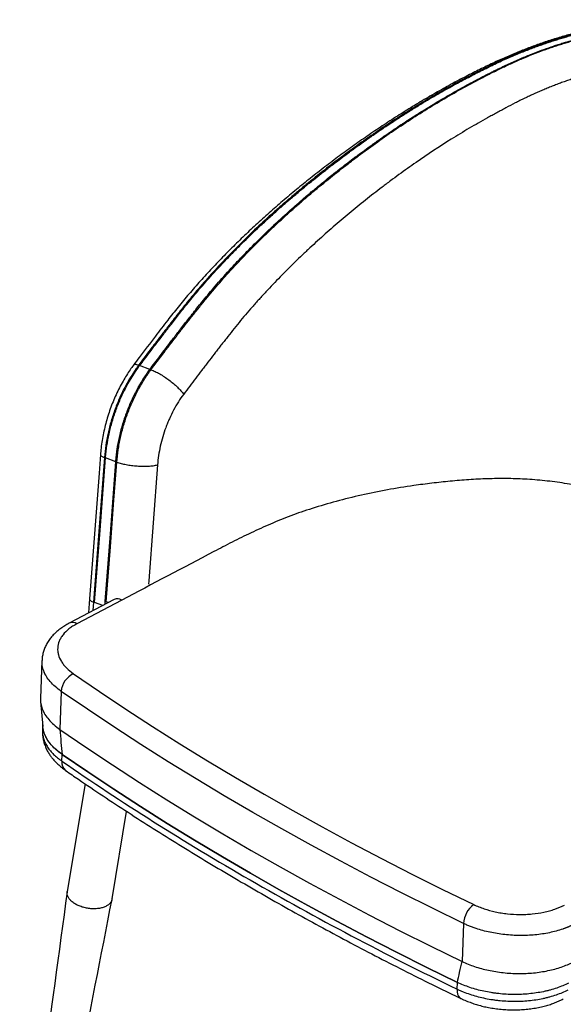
# Model space of a CAD drawing. Header units: millimetres. Extents: x 76 to 204, y 91 to 184.
# Tile 17 of 21: x 168 to 186, y 151 to 184. Entities that reach past the tile are written whole.
import ezdxf

# ---------------------------------------------------------------- set-up
doc = ezdxf.new("R2010")
doc.units = ezdxf.units.MM

msp = doc.modelspace()

# ---------------------------------------------------------------- linework, layer by layer
at = {"color": 7, "linetype": 'Continuous', "lineweight": 25}
for p, q in [((171.768, 172.113), (171.733, 172.126)), ((172.106, 171.99), (171.768, 172.113)), ((172.106, 171.99), (172.141, 171.978)), ((170.644, 169.072), (170.609, 169.085)), ((170.982, 168.949), (170.644, 169.072)), ((170.982, 168.949), (171.017, 168.936)), ((170.928, 164.412), (169.45, 163.633)), ((171.178, 164.387), (169.7, 163.608)), ((170.12, 164.428), (170.085, 163.967)), ((170.286, 164.31), (170.251, 164.323)), ((170.629, 164.254), (170.636, 164.345)), ((170.636, 164.345), (170.671, 164.332)), ((170.739, 164.313), (170.671, 164.332)), ((168.553, 162.403), (168.504, 161.152)), ((169.187, 161.385), (169.138, 160.133)), ((168.507, 161.046), (168.579, 160.225)), ((168.574, 160.28), (168.568, 160.109)), ((168.569, 160.109), (168.569, 160.085)), ((169.205, 159.089), (169.214, 159.31)), ((169.327, 158.78), (169.332, 158.776)), ((169.97, 158.341), (169.383, 154.79)), ((170.863, 154.545), (171.339, 157.43)), ((182.43, 153.74), (182.382, 152.488)), ((182.217, 151.577), (182.226, 151.798))]:
    msp.add_line(p, q, dxfattribs=at)
at = {"color": 8, "linetype": 'Continuous', "lineweight": 25}
for p, q in [((170.251, 164.323), (170.229, 164.044)), ((170.551, 164.213), (170.286, 164.31))]:
    msp.add_line(p, q, dxfattribs=at)
at = {"color": 7, "linetype": 'Continuous', "lineweight": 25, "flags": 128}
for points in [[(170.478, 169.19), (170.432, 168.572), (170.12, 164.428)], [(170.609, 169.085), (170.544, 168.227), (170.415, 166.51), (170.251, 164.323)], [(170.286, 164.31), (170.465, 166.691), (170.644, 169.072)], [(170.636, 164.345), (170.803, 166.568), (170.982, 168.949)], [(170.671, 164.332), (170.807, 166.144), (170.912, 167.54), (171.017, 168.936)], [(169.589, 161.967), (170.444, 161.381), (171.313, 160.802), (172.196, 160.228), (173.093, 159.661), (174.003, 159.1), (174.926, 158.546), (175.862, 157.999), (176.811, 157.458), (177.772, 156.924), (178.747, 156.397), (179.733, 155.877), (180.732, 155.365), (181.742, 154.859), (182.765, 154.361)], [(182.43, 153.74), (181.403, 154.241), (180.387, 154.749), (179.383, 155.264), (178.392, 155.787), (177.413, 156.316), (176.446, 156.853), (175.492, 157.397), (174.552, 157.947), (173.624, 158.504), (172.709, 159.067), (171.808, 159.637), (170.921, 160.214), (170.047, 160.796), (169.187, 161.385)], [(169.138, 160.133), (169.998, 159.545), (170.872, 158.962), (171.759, 158.386), (172.66, 157.816), (173.575, 157.252), (174.503, 156.695), (175.444, 156.145), (176.397, 155.601), (177.364, 155.065), (178.343, 154.535), (179.335, 154.012), (180.338, 153.497), (181.354, 152.989), (182.382, 152.488)], [(169.214, 159.31), (170.06, 158.732), (170.92, 158.16), (171.793, 157.595), (172.679, 157.035), (173.578, 156.482), (174.49, 155.934), (175.414, 155.394), (176.351, 154.86), (177.301, 154.332), (178.262, 153.812), (179.236, 153.298), (180.221, 152.791), (181.218, 152.291), (182.226, 151.798)], [(182.226, 151.798), (181.218, 152.291), (180.221, 152.791), (179.236, 153.298), (178.262, 153.812), (177.301, 154.332), (176.351, 154.86), (175.414, 155.394), (174.49, 155.934), (173.578, 156.482), (172.679, 157.035), (171.793, 157.595), (170.92, 158.16), (170.06, 158.732), (169.214, 159.31)], [(182.346, 151.263), (182.346, 151.263), (182.351, 151.261)]]:
    msp.add_lwpolyline(points, dxfattribs=at)
at = {"color": 8, "linetype": 'Continuous', "lineweight": 25, "flags": 128}
for points in [[(172.357, 168.844), (172.214, 166.935), (172.07, 165.027), (172.062, 164.917)], [(182.217, 151.577), (182.22, 151.489), (182.235, 151.411), (182.261, 151.347), (182.299, 151.297), (182.346, 151.263)]]:
    msp.add_lwpolyline(points, dxfattribs=at)
at = {"color": 144, "linetype": 'Continuous', "lineweight": 18, "flags": 128}
msp.add_lwpolyline([(169.187, 161.385), (170.047, 160.796), (170.921, 160.214), (171.808, 159.637), (172.709, 159.067), (173.624, 158.504), (174.552, 157.947), (175.492, 157.397), (176.446, 156.853), (177.413, 156.316), (178.392, 155.787), (179.383, 155.264), (180.387, 154.749), (181.403, 154.241), (182.43, 153.74)], dxfattribs=at)
at = {"color": 8, "linetype": 'Continuous', "lineweight": 25}
for centre, radius, start, end in [((171.03, 164.175), 0.258, 55.2202, 113.3219), ((169.553, 163.397), 0.257, 55.1488, 114.2823), ((169.545, 159.045), 0.343, 172.662, 230.5505)]:
    msp.add_arc(centre, radius, start, end, dxfattribs=at)
at = {"color": 7, "linetype": 'Continuous', "lineweight": 25}
for centre, radius, start, end in [((169.895, 161.326), 0.711, 115.5655, 175.2262), ((183.269, 153.689), 0.84, 126.8943, 176.5451)]:
    msp.add_arc(centre, radius, start, end, dxfattribs=at)
for points, knots in [([(191.616, 183.318), (191.583, 183.323), (191.424, 183.349), (191.128, 183.391), (190.73, 183.44), (190.328, 183.477), (189.93, 183.501), (189.532, 183.511), (189.132, 183.508), (188.726, 183.491), (188.321, 183.462), (187.916, 183.419), (187.513, 183.364), (187.109, 183.295), (186.702, 183.214), (186.293, 183.12), (185.883, 183.012), (185.474, 182.892), (185.069, 182.761), (184.668, 182.617), (184.267, 182.462), (183.861, 182.291), (183.443, 182.103), (183.013, 181.897), (182.559, 181.667), (182.078, 181.412), (181.576, 181.134), (181.069, 180.839), (180.565, 180.532), (180.064, 180.215), (179.567, 179.887), (179.074, 179.548), (178.587, 179.2), (178.104, 178.844), (177.628, 178.478), (177.159, 178.106), (176.698, 177.726), (176.248, 177.34), (175.807, 176.949), (175.376, 176.551), (174.956, 176.147), (174.546, 175.737), (174.149, 175.322), (173.764, 174.902), (173.392, 174.476), (173.035, 174.045), (172.667, 173.582), (172.243, 173.029), (171.867, 172.536), (171.628, 172.215), (171.563, 172.129)], [0, 0, 0, 0, 0.004689, 0.022719, 0.040989, 0.059076, 0.076743, 0.093767, 0.111398, 0.128875, 0.146251, 0.163513, 0.180654, 0.197617, 0.214999, 0.232373, 0.249767, 0.267211, 0.284753, 0.301959, 0.319128, 0.336926, 0.355397, 0.374608, 0.394576, 0.416788, 0.440217, 0.463794, 0.487514, 0.511369, 0.535346, 0.559433, 0.583608, 0.607854, 0.63225, 0.656615, 0.680943, 0.70523, 0.729472, 0.753663, 0.777802, 0.801896, 0.825947, 0.849903, 0.873756, 0.89754, 0.921102, 0.949239, 0.986368, 1, 1, 1, 1]), ([(191.531, 183.3), (191.518, 183.302), (191.504, 183.304), (191.476, 183.309), (191.463, 183.311), (191.421, 183.317), (191.394, 183.321), (191.311, 183.334), (191.255, 183.342), (191.088, 183.366), (190.976, 183.381), (190.637, 183.422), (190.409, 183.444), (189.946, 183.474), (189.712, 183.482), (189.357, 183.484), (189.238, 183.483), (188.999, 183.477), (188.879, 183.473), (188.52, 183.454), (188.279, 183.434), (187.916, 183.393), (187.794, 183.378), (187.551, 183.343), (187.429, 183.324), (187.063, 183.262), (186.821, 183.213), (186.459, 183.131), (186.338, 183.102), (186.158, 183.056), (186.098, 183.04), (185.978, 183.008), (185.918, 182.992), (185.798, 182.958), (185.738, 182.94), (185.618, 182.905), (185.559, 182.887), (185.439, 182.85), (185.38, 182.831), (185.26, 182.792), (185.201, 182.772), (185.082, 182.732), (185.023, 182.712), (184.904, 182.67), (184.845, 182.648), (184.667, 182.583), (184.549, 182.538), (184.195, 182.398), (183.96, 182.299), (183.609, 182.14), (183.492, 182.086), (183.319, 182.002), (183.261, 181.974), (183.146, 181.917), (183.088, 181.888), (182.801, 181.745), (182.573, 181.627), (182.119, 181.384), (181.894, 181.26), (181.446, 181.005), (181.224, 180.874), (180.784, 180.608), (180.566, 180.472), (180.133, 180.195), (179.919, 180.054), (179.6, 179.838), (179.494, 179.766), (179.284, 179.619), (179.179, 179.545), (178.657, 179.174), (178.248, 178.869), (177.648, 178.4), (177.45, 178.241), (177.156, 178.001), (177.059, 177.92), (176.913, 177.799), (176.865, 177.758), (176.769, 177.676), (176.721, 177.635), (176.577, 177.512), (176.482, 177.43), (176.293, 177.263), (176.199, 177.18), (175.919, 176.927), (175.735, 176.757), (175.373, 176.414), (175.195, 176.24), (174.932, 175.977), (174.845, 175.888), (174.672, 175.711), (174.587, 175.622), (174.333, 175.353), (174.167, 175.172), (173.841, 174.807), (173.681, 174.622), (173.447, 174.342), (173.37, 174.248), (173.256, 174.107), (173.218, 174.059), (173.142, 173.964), (173.104, 173.917), (172.992, 173.774), (172.917, 173.677), (172.768, 173.485), (172.693, 173.389), (172.544, 173.196), (172.47, 173.1), (172.322, 172.907), (172.247, 172.81), (172.026, 172.518), (171.879, 172.323), (171.733, 172.126)], [0, 0, 0, 0, 0.001953, 0.001953, 0.003906, 0.003906, 0.007812, 0.007812, 0.015625, 0.015625, 0.03125, 0.03125, 0.0625, 0.0625, 0.09375, 0.09375, 0.109375, 0.109375, 0.125, 0.125, 0.15625, 0.15625, 0.171875, 0.171875, 0.1875, 0.1875, 0.21875, 0.21875, 0.234375, 0.234375, 0.242188, 0.242188, 0.25, 0.25, 0.257813, 0.257813, 0.265625, 0.265625, 0.273438, 0.273438, 0.28125, 0.28125, 0.289063, 0.289063, 0.296875, 0.296875, 0.3125, 0.3125, 0.34375, 0.34375, 0.359375, 0.359375, 0.367188, 0.367188, 0.375, 0.375, 0.40625, 0.40625, 0.4375, 0.4375, 0.46875, 0.46875, 0.5, 0.5, 0.53125, 0.53125, 0.546875, 0.546875, 0.5625, 0.5625, 0.625, 0.625, 0.65625, 0.65625, 0.671875, 0.671875, 0.679688, 0.679688, 0.6875, 0.6875, 0.703125, 0.703125, 0.71875, 0.71875, 0.75, 0.75, 0.78125, 0.78125, 0.796875, 0.796875, 0.8125, 0.8125, 0.84375, 0.84375, 0.875, 0.875, 0.890625, 0.890625, 0.898438, 0.898438, 0.90625, 0.90625, 0.921875, 0.921875, 0.9375, 0.9375, 0.953125, 0.953125, 0.96875, 0.96875, 1, 1, 1, 1]), ([(171.768, 172.113), (171.87, 172.251), (171.981, 172.4), (172.161, 172.637), (172.223, 172.719), (172.353, 172.889), (172.421, 172.978), (172.565, 173.165), (172.641, 173.264), (172.8, 173.468), (172.886, 173.578), (173.024, 173.757), (173.072, 173.818), (173.172, 173.946), (173.224, 174.012), (173.388, 174.217), (173.507, 174.361), (173.698, 174.588), (173.764, 174.666), (173.903, 174.826), (173.976, 174.908), (174.204, 175.164), (174.369, 175.345), (174.64, 175.631), (174.733, 175.729), (174.929, 175.929), (175.027, 176.029), (175.323, 176.323), (175.522, 176.515), (175.823, 176.797), (175.923, 176.89), (176.125, 177.074), (176.223, 177.162), (176.412, 177.33), (176.504, 177.411), (176.637, 177.526), (176.679, 177.563), (176.77, 177.641), (176.818, 177.681), (176.968, 177.809), (177.077, 177.9), (177.224, 178.022), (177.255, 178.047), (177.316, 178.097), (177.347, 178.122), (177.435, 178.194), (177.49, 178.238), (177.745, 178.443), (177.886, 178.553), (177.969, 178.617), (177.977, 178.623), (177.994, 178.637), (178.003, 178.644), (178.029, 178.664), (178.047, 178.677), (178.099, 178.718), (178.135, 178.745), (178.242, 178.827), (178.314, 178.882), (178.461, 178.993), (178.536, 179.049), (178.631, 179.119), (178.649, 179.132), (178.695, 179.166), (178.722, 179.186), (178.784, 179.231), (178.819, 179.257), (178.898, 179.314), (178.942, 179.346), (179.085, 179.449), (179.168, 179.508), (179.272, 179.581), (179.304, 179.603), (179.361, 179.643), (179.388, 179.662), (179.526, 179.758), (179.629, 179.829), (179.922, 180.028), (180.093, 180.14), (180.275, 180.258), (180.31, 180.281), (180.377, 180.324), (180.409, 180.344), (180.502, 180.404), (180.562, 180.442), (180.677, 180.514), (180.732, 180.548), (180.839, 180.614), (180.891, 180.646), (181.046, 180.741), (181.145, 180.801), (181.338, 180.915), (181.43, 180.969), (181.698, 181.124), (181.872, 181.222), (182.207, 181.408), (182.369, 181.495), (182.688, 181.663), (182.845, 181.744), (183.075, 181.859), (183.151, 181.898), (183.266, 181.954), (183.304, 181.973), (183.381, 182.01), (183.419, 182.029), (183.532, 182.083), (183.605, 182.117), (183.747, 182.182), (183.815, 182.213), (183.953, 182.273), (184.022, 182.303), (184.159, 182.361), (184.228, 182.39), (184.359, 182.444), (184.423, 182.469), (184.546, 182.517), (184.605, 182.54), (184.722, 182.584), (184.779, 182.606), (184.893, 182.647), (184.949, 182.667), (185.06, 182.706), (185.116, 182.725), (185.226, 182.762), (185.28, 182.781), (185.39, 182.816), (185.444, 182.833), (185.552, 182.867), (185.606, 182.884), (185.692, 182.909), (185.721, 182.918), (185.776, 182.934), (185.803, 182.942), (185.886, 182.966), (185.944, 182.982), (186.057, 183.012), (186.112, 183.027), (186.226, 183.056), (186.284, 183.071), (186.573, 183.142), (186.812, 183.195), (187.304, 183.289), (187.559, 183.33), (188.082, 183.399), (188.351, 183.425), (188.902, 183.46), (189.19, 183.469), (189.632, 183.466), (189.781, 183.462), (190.007, 183.452), (190.083, 183.448), (190.235, 183.438), (190.312, 183.432), (190.468, 183.419), (190.547, 183.412), (190.709, 183.395), (190.79, 183.386), (190.915, 183.371), (190.957, 183.365), (191.042, 183.354), (191.087, 183.348), (191.147, 183.34), (191.159, 183.338), (191.183, 183.334), (191.195, 183.332), (191.237, 183.326), (191.27, 183.322), (191.326, 183.313), (191.346, 183.31), (191.378, 183.305), (191.389, 183.304), (191.409, 183.301), (191.418, 183.299), (191.444, 183.296), (191.458, 183.293), (191.482, 183.29), (191.494, 183.288), (191.506, 183.286)], [0, 0, 0, 0, 0.0156248, 0.0156248, 0.0234371, 0.0234371, 0.0312495, 0.0312495, 0.0390619, 0.0390619, 0.0468743, 0.0468743, 0.0507805, 0.0507805, 0.0546867, 0.0546867, 0.062499, 0.062499, 0.0664052, 0.0664052, 0.0703114, 0.0703114, 0.0781238, 0.0781238, 0.08203, 0.08203, 0.0859362, 0.0859362, 0.0937486, 0.0937486, 0.0976547, 0.0976547, 0.1015609, 0.1015609, 0.1054671, 0.1054671, 0.1074202, 0.1074202, 0.1093733, 0.1093733, 0.1132795, 0.1132795, 0.114256, 0.114256, 0.1152326, 0.1152326, 0.1171857, 0.1171857, 0.1249981, 0.1249981, 0.1259746, 0.1259746, 0.1269512, 0.1269512, 0.1289043, 0.1289043, 0.1328104, 0.1328104, 0.1406228, 0.1406228, 0.1484352, 0.1484352, 0.1503883, 0.1503883, 0.1523414, 0.1523414, 0.1542945, 0.1542945, 0.1562476, 0.1562476, 0.1601538, 0.1601538, 0.1621069, 0.1621069, 0.16406, 0.16406, 0.1718723, 0.1718723, 0.1874971, 0.1874971, 0.1914033, 0.1914033, 0.1953095, 0.1953095, 0.2031219, 0.2031219, 0.2109342, 0.2109342, 0.2187466, 0.2187466, 0.2343714, 0.2343714, 0.2499961, 0.2499961, 0.2812457, 0.2812457, 0.3124952, 0.3124952, 0.3437447, 0.3437447, 0.3593694, 0.3593694, 0.3671818, 0.3671818, 0.3749942, 0.3749942, 0.390619, 0.390619, 0.4062437, 0.4062437, 0.4218685, 0.4218685, 0.4374932, 0.4374932, 0.453118, 0.453118, 0.4687428, 0.4687428, 0.4843675, 0.4843675, 0.4999923, 0.4999923, 0.515617, 0.515617, 0.5312418, 0.5312418, 0.5468665, 0.5468665, 0.5624913, 0.5624913, 0.5703037, 0.5703037, 0.5781161, 0.5781161, 0.5937408, 0.5937408, 0.6093656, 0.6093656, 0.6249903, 0.6249903, 0.6874894, 0.6874894, 0.7499884, 0.7499884, 0.8124874, 0.8124874, 0.8749865, 0.8749865, 0.906236, 0.906236, 0.9218607, 0.9218607, 0.9374855, 0.9374855, 0.9531103, 0.9531103, 0.968735, 0.968735, 0.9765474, 0.9765474, 0.9843598, 0.9843598, 0.9863129, 0.9863129, 0.988266, 0.988266, 0.9921722, 0.9921722, 0.9941253, 0.9941253, 0.9951018, 0.9951018, 0.9960783, 0.9960783, 0.9980314, 0.9980314, 0.9999845, 0.9999845, 0.9999845, 0.9999845]), ([(172.106, 171.99), (172.208, 172.129), (172.319, 172.277), (172.499, 172.514), (172.561, 172.596), (172.691, 172.766), (172.759, 172.855), (172.903, 173.043), (172.979, 173.141), (173.138, 173.345), (173.224, 173.455), (173.409, 173.693), (173.508, 173.821), (173.722, 174.092), (173.837, 174.235), (174.023, 174.459), (174.087, 174.535), (174.221, 174.693), (174.292, 174.775), (174.513, 175.028), (174.674, 175.207), (174.937, 175.49), (175.028, 175.587), (175.217, 175.785), (175.313, 175.883), (175.601, 176.175), (175.794, 176.365), (176.086, 176.644), (176.184, 176.736), (176.379, 176.918), (176.475, 177.005), (176.659, 177.172), (176.748, 177.252), (176.877, 177.366), (176.918, 177.403), (177.007, 177.48), (177.053, 177.52), (177.199, 177.646), (177.305, 177.737), (177.448, 177.858), (177.478, 177.882), (177.537, 177.932), (177.568, 177.957), (177.653, 178.028), (177.707, 178.073), (177.955, 178.276), (178.092, 178.384), (178.172, 178.448), (178.18, 178.455), (178.197, 178.468), (178.206, 178.475), (178.231, 178.495), (178.248, 178.508), (178.299, 178.548), (178.334, 178.575), (178.438, 178.657), (178.508, 178.711), (178.651, 178.821), (178.724, 178.877), (178.817, 178.947), (178.834, 178.96), (178.878, 178.993), (178.905, 179.013), (178.965, 179.058), (179, 179.084), (179.077, 179.141), (179.119, 179.172), (179.258, 179.274), (179.339, 179.333), (179.44, 179.406), (179.471, 179.428), (179.526, 179.467), (179.553, 179.486), (179.687, 179.581), (179.788, 179.652), (180.073, 179.849), (180.239, 179.961), (180.416, 180.079), (180.45, 180.101), (180.516, 180.144), (180.546, 180.164), (180.637, 180.224), (180.696, 180.261), (180.808, 180.333), (180.861, 180.367), (180.965, 180.433), (181.016, 180.465), (181.166, 180.559), (181.263, 180.619), (181.451, 180.732), (181.54, 180.786), (181.802, 180.941), (181.971, 181.039), (182.297, 181.224), (182.455, 181.311), (182.766, 181.478), (182.918, 181.559), (183.142, 181.674), (183.217, 181.712), (183.329, 181.769), (183.366, 181.788), (183.441, 181.825), (183.478, 181.843), (183.587, 181.897), (183.658, 181.931), (183.794, 181.996), (183.859, 182.027), (183.991, 182.088), (184.057, 182.117), (184.189, 182.176), (184.254, 182.204), (184.38, 182.258), (184.441, 182.284), (184.559, 182.332), (184.615, 182.355), (184.783, 182.421), (184.892, 182.463), (185.105, 182.541), (185.211, 182.579), (185.368, 182.632), (185.42, 182.65), (185.523, 182.684), (185.575, 182.701), (185.657, 182.727), (185.685, 182.735), (185.738, 182.752), (185.764, 182.759), (185.843, 182.783), (185.899, 182.8), (186.007, 182.831), (186.06, 182.846), (186.169, 182.876), (186.224, 182.89), (186.503, 182.963), (186.733, 183.017), (187.206, 183.114), (187.45, 183.157), (187.953, 183.229), (188.212, 183.257), (188.61, 183.287), (188.745, 183.295), (189.022, 183.305), (189.163, 183.308), (189.447, 183.309), (189.591, 183.307), (189.809, 183.299), (189.882, 183.296), (190.029, 183.287), (190.103, 183.283), (190.329, 183.266), (190.485, 183.251), (190.685, 183.228), (190.726, 183.223), (190.807, 183.213), (190.851, 183.207), (190.908, 183.2), (190.92, 183.198), (190.944, 183.195), (190.955, 183.193), (190.995, 183.188), (191.027, 183.183), (191.082, 183.175), (191.101, 183.173), (191.132, 183.168), (191.143, 183.167), (191.162, 183.164), (191.171, 183.163), (191.196, 183.159), (191.21, 183.157), (191.233, 183.154), (191.245, 183.152), (191.256, 183.15)], [0, 0, 0, 0, 0.013667, 0.013667, 0.0205005, 0.0205005, 0.027334, 0.027334, 0.0341675, 0.0341675, 0.0410011, 0.0410011, 0.0478346, 0.0478346, 0.0546681, 0.0546681, 0.0580848, 0.0580848, 0.0615016, 0.0615016, 0.0683351, 0.0683351, 0.0717518, 0.0717518, 0.0751686, 0.0751686, 0.0820021, 0.0820021, 0.0854189, 0.0854189, 0.0888356, 0.0888356, 0.0922524, 0.0922524, 0.0939607, 0.0939607, 0.0956691, 0.0956691, 0.0990859, 0.0990859, 0.0999401, 0.0999401, 0.1007943, 0.1007943, 0.1025026, 0.1025026, 0.1093361, 0.1093361, 0.1101903, 0.1101903, 0.1110445, 0.1110445, 0.1127529, 0.1127529, 0.1161697, 0.1161697, 0.1230032, 0.1230032, 0.1298367, 0.1298367, 0.131545, 0.131545, 0.1332534, 0.1332534, 0.1349618, 0.1349618, 0.1366702, 0.1366702, 0.1400869, 0.1400869, 0.1417953, 0.1417953, 0.1435037, 0.1435037, 0.1503372, 0.1503372, 0.1640042, 0.1640042, 0.167421, 0.167421, 0.1708377, 0.1708377, 0.1776712, 0.1776712, 0.1845047, 0.1845047, 0.1913382, 0.1913382, 0.2050053, 0.2050053, 0.2186723, 0.2186723, 0.2460063, 0.2460063, 0.2733404, 0.2733404, 0.3006744, 0.3006744, 0.3143414, 0.3143414, 0.3211749, 0.3211749, 0.3280084, 0.3280084, 0.3416754, 0.3416754, 0.3553425, 0.3553425, 0.3690095, 0.3690095, 0.3826765, 0.3826765, 0.3963435, 0.3963435, 0.4100105, 0.4100105, 0.4373446, 0.4373446, 0.4646786, 0.4646786, 0.4783456, 0.4783456, 0.4920126, 0.4920126, 0.4988461, 0.4988461, 0.5056797, 0.5056797, 0.5193467, 0.5193467, 0.5330137, 0.5330137, 0.5466807, 0.5466807, 0.6013488, 0.6013488, 0.6560168, 0.6560168, 0.7106849, 0.7106849, 0.738019, 0.738019, 0.765353, 0.765353, 0.792687, 0.792687, 0.806354, 0.806354, 0.8200211, 0.8200211, 0.8473551, 0.8473551, 0.8541886, 0.8541886, 0.8610221, 0.8610221, 0.8627305, 0.8627305, 0.8644389, 0.8644389, 0.8678556, 0.8678556, 0.869564, 0.869564, 0.8704182, 0.8704182, 0.8712724, 0.8712724, 0.8729808, 0.8729808, 0.8746891, 0.8746891, 0.8746891, 0.8746891]), ([(172.141, 171.978), (172.283, 172.169), (172.426, 172.359), (172.642, 172.643), (172.714, 172.737), (172.858, 172.926), (172.931, 173.02), (173.075, 173.207), (173.148, 173.301), (173.257, 173.441), (173.294, 173.487), (173.367, 173.58), (173.404, 173.627), (173.515, 173.766), (173.588, 173.859), (173.735, 174.045), (173.809, 174.137), (174.034, 174.413), (174.187, 174.596), (174.5, 174.957), (174.66, 175.136), (174.904, 175.402), (174.987, 175.49), (175.111, 175.621), (175.153, 175.665), (175.236, 175.752), (175.278, 175.796), (175.489, 176.012), (175.66, 176.184), (175.922, 176.439), (176.009, 176.524), (176.186, 176.692), (176.276, 176.776), (176.455, 176.942), (176.545, 177.025), (176.682, 177.148), (176.727, 177.189), (176.819, 177.271), (176.865, 177.312), (176.957, 177.393), (177.003, 177.433), (177.096, 177.514), (177.142, 177.554), (177.282, 177.675), (177.375, 177.755), (177.658, 177.993), (177.849, 178.15), (178.235, 178.46), (178.43, 178.613), (178.725, 178.841), (178.824, 178.916), (179.024, 179.066), (179.124, 179.14), (179.627, 179.509), (180.035, 179.794), (180.864, 180.344), (181.286, 180.608), (182.142, 181.113), (182.577, 181.355), (183.074, 181.614), (183.13, 181.643), (183.241, 181.699), (183.297, 181.727), (183.408, 181.783), (183.464, 181.811), (183.576, 181.866), (183.632, 181.893), (183.745, 181.948), (183.801, 181.974), (183.914, 182.028), (183.971, 182.054), (184.142, 182.131), (184.255, 182.181), (184.598, 182.327), (184.827, 182.417), (185.114, 182.523), (185.172, 182.543), (185.287, 182.584), (185.345, 182.604), (185.431, 182.633), (185.46, 182.642), (185.518, 182.661), (185.547, 182.671), (185.634, 182.699), (185.692, 182.717), (185.807, 182.753), (185.866, 182.77), (185.982, 182.804), (186.04, 182.821), (186.156, 182.853), (186.215, 182.869), (186.331, 182.899), (186.39, 182.914), (186.682, 182.987), (186.917, 183.039), (187.212, 183.095), (187.271, 183.105), (187.389, 183.126), (187.449, 183.136), (187.626, 183.165), (187.744, 183.182), (188.096, 183.227), (188.328, 183.25), (188.789, 183.281), (189.018, 183.289), (189.471, 183.293), (189.696, 183.288), (190.142, 183.264), (190.362, 183.246), (190.69, 183.209), (190.799, 183.196), (190.961, 183.174), (191.015, 183.166), (191.123, 183.151), (191.176, 183.143), (191.23, 183.136)], [0, 0, 0, 0, 0.03125, 0.03125, 0.046875, 0.046875, 0.0625, 0.0625, 0.078125, 0.078125, 0.085937, 0.085937, 0.09375, 0.09375, 0.109375, 0.109375, 0.125, 0.125, 0.15625, 0.15625, 0.1875, 0.1875, 0.203125, 0.203125, 0.210937, 0.210937, 0.21875, 0.21875, 0.25, 0.25, 0.265625, 0.265625, 0.28125, 0.28125, 0.296875, 0.296875, 0.304687, 0.304687, 0.3125, 0.3125, 0.320312, 0.320312, 0.328125, 0.328125, 0.34375, 0.34375, 0.375, 0.375, 0.40625, 0.40625, 0.421875, 0.421875, 0.4375, 0.4375, 0.5, 0.5, 0.5625, 0.5625, 0.625, 0.625, 0.632812, 0.632812, 0.640625, 0.640625, 0.648437, 0.648437, 0.65625, 0.65625, 0.664062, 0.664062, 0.671875, 0.671875, 0.6875, 0.6875, 0.71875, 0.71875, 0.726562, 0.726562, 0.734375, 0.734375, 0.738281, 0.738281, 0.742187, 0.742187, 0.75, 0.75, 0.757812, 0.757812, 0.765625, 0.765625, 0.773437, 0.773437, 0.78125, 0.78125, 0.8125, 0.8125, 0.820312, 0.820312, 0.828125, 0.828125, 0.84375, 0.84375, 0.875, 0.875, 0.90625, 0.90625, 0.9375, 0.9375, 0.96875, 0.96875, 0.984375, 0.984375, 0.992188, 0.992188, 1, 1, 1, 1]), ([(190.736, 181.972), (190.687, 181.978), (190.637, 181.985), (190.537, 181.998), (190.488, 182.004), (190.388, 182.017), (190.337, 182.022), (190.237, 182.034), (190.187, 182.039), (190.086, 182.048), (190.035, 182.053), (189.933, 182.061), (189.882, 182.064), (189.78, 182.071), (189.729, 182.074), (189.627, 182.079), (189.575, 182.081), (189.318, 182.089), (189.11, 182.089), (188.797, 182.079), (188.691, 182.074), (188.481, 182.061), (188.375, 182.052), (188.056, 182.021), (187.842, 181.992), (187.518, 181.938), (187.41, 181.918), (187.194, 181.875), (187.086, 181.852), (186.87, 181.802), (186.763, 181.775), (186.549, 181.719), (186.442, 181.689), (186.229, 181.626), (186.122, 181.594), (185.963, 181.542), (185.91, 181.524), (185.804, 181.488), (185.751, 181.469), (185.646, 181.431), (185.593, 181.412), (185.488, 181.373), (185.435, 181.352), (185.33, 181.311), (185.277, 181.291), (185.172, 181.248), (185.12, 181.226), (185.042, 181.193), (185.015, 181.182), (184.963, 181.16), (184.937, 181.148), (184.859, 181.114), (184.807, 181.091), (184.702, 181.044), (184.65, 181.02), (184.546, 180.971), (184.494, 180.946), (184.391, 180.896), (184.339, 180.871), (184.235, 180.819), (184.184, 180.793), (184.03, 180.714), (183.928, 180.659), (183.776, 180.578), (183.725, 180.55), (183.623, 180.496), (183.573, 180.469), (183.471, 180.414), (183.42, 180.386), (183.319, 180.331), (183.268, 180.303), (183.117, 180.219), (183.017, 180.163), (182.817, 180.048), (182.717, 179.99), (182.419, 179.815), (182.222, 179.695), (181.635, 179.329), (181.25, 179.074), (180.68, 178.679), (180.492, 178.545), (180.211, 178.34), (180.118, 178.271), (179.932, 178.132), (179.839, 178.062), (179.563, 177.851), (179.38, 177.709), (179.019, 177.421), (178.84, 177.275), (178.486, 176.981), (178.311, 176.832), (178.051, 176.606), (177.965, 176.53), (177.794, 176.378), (177.708, 176.302), (177.539, 176.148), (177.455, 176.07), (177.329, 175.953), (177.287, 175.914), (177.204, 175.836), (177.163, 175.797), (176.956, 175.6), (176.793, 175.441), (176.472, 175.119), (176.313, 174.957), (176.08, 174.711), (176.003, 174.629), (175.888, 174.505), (175.85, 174.463), (175.774, 174.38), (175.736, 174.339), (175.66, 174.255), (175.623, 174.213), (175.549, 174.129), (175.511, 174.087), (175.4, 173.961), (175.327, 173.876), (175.182, 173.706), (175.111, 173.62), (174.968, 173.448), (174.898, 173.362), (174.759, 173.188), (174.691, 173.101), (174.589, 172.969), (174.555, 172.925), (174.487, 172.838), (174.454, 172.794), (174.386, 172.707), (174.353, 172.663), (174.285, 172.576), (174.252, 172.532), (174.151, 172.402), (174.084, 172.314), (173.983, 172.184), (173.95, 172.14), (173.882, 172.053), (173.849, 172.01), (173.748, 171.879), (173.682, 171.791), (173.481, 171.528), (173.349, 171.351), (173.217, 171.173)], [0, 0, 0, 0, 0.007812, 0.007812, 0.015625, 0.015625, 0.023437, 0.023437, 0.03125, 0.03125, 0.039062, 0.039062, 0.046875, 0.046875, 0.054687, 0.054687, 0.0625, 0.0625, 0.09375, 0.09375, 0.109375, 0.109375, 0.125, 0.125, 0.15625, 0.15625, 0.171875, 0.171875, 0.1875, 0.1875, 0.203125, 0.203125, 0.21875, 0.21875, 0.234375, 0.234375, 0.242187, 0.242187, 0.25, 0.25, 0.257812, 0.257812, 0.265625, 0.265625, 0.273437, 0.273437, 0.28125, 0.28125, 0.285156, 0.285156, 0.289062, 0.289062, 0.296875, 0.296875, 0.304687, 0.304687, 0.3125, 0.3125, 0.320312, 0.320312, 0.328125, 0.328125, 0.34375, 0.34375, 0.351562, 0.351562, 0.359375, 0.359375, 0.367187, 0.367187, 0.375, 0.375, 0.390625, 0.390625, 0.40625, 0.40625, 0.4375, 0.4375, 0.5, 0.5, 0.53125, 0.53125, 0.546875, 0.546875, 0.5625, 0.5625, 0.59375, 0.59375, 0.625, 0.625, 0.65625, 0.65625, 0.671875, 0.671875, 0.6875, 0.6875, 0.703125, 0.703125, 0.710937, 0.710937, 0.71875, 0.71875, 0.75, 0.75, 0.78125, 0.78125, 0.796875, 0.796875, 0.804687, 0.804687, 0.8125, 0.8125, 0.820312, 0.820312, 0.828125, 0.828125, 0.84375, 0.84375, 0.859375, 0.859375, 0.875, 0.875, 0.890625, 0.890625, 0.898437, 0.898437, 0.90625, 0.90625, 0.914062, 0.914062, 0.921875, 0.921875, 0.9375, 0.9375, 0.945312, 0.945312, 0.953125, 0.953125, 0.96875, 0.96875, 1, 1, 1, 1]), ([(171.562, 172.128), (171.527, 172.078), (171.449, 171.969), (171.334, 171.794), (171.216, 171.596), (171.101, 171.384), (170.991, 171.158), (170.89, 170.926), (170.8, 170.69), (170.719, 170.45), (170.649, 170.206), (170.59, 169.96), (170.541, 169.713), (170.505, 169.467), (170.485, 169.293), (170.478, 169.202), (170.477, 169.19)], [0, 0, 0, 0, 0.060183, 0.129804, 0.200572, 0.279027, 0.357713, 0.436527, 0.515288, 0.593919, 0.672781, 0.752059, 0.831615, 0.911306, 0.98868, 1, 1, 1, 1]), ([(171.733, 172.126), (171.723, 172.113), (171.713, 172.099), (171.693, 172.072), (171.664, 172.032), (171.635, 171.99), (171.579, 171.907), (171.505, 171.794), (171.434, 171.678), (171.366, 171.56), (171.332, 171.5), (171.235, 171.317), (171.174, 171.193), (171.061, 170.941), (171.009, 170.814), (170.937, 170.619), (170.914, 170.553), (170.871, 170.421), (170.85, 170.355), (170.791, 170.154), (170.757, 170.02), (170.698, 169.753), (170.674, 169.619), (170.634, 169.352), (170.619, 169.218), (170.609, 169.085)], [0, 0, 0, 0, 0.015625, 0.015625, 0.03125, 0.0625, 0.0625, 0.125, 0.1875, 0.1875, 0.25, 0.25, 0.375, 0.375, 0.5, 0.5, 0.5625, 0.5625, 0.625, 0.625, 0.75, 0.75, 0.875, 0.875, 1, 1, 1, 1]), ([(170.644, 169.072), (170.649, 169.138), (170.655, 169.205), (170.67, 169.339), (170.679, 169.406), (170.709, 169.606), (170.733, 169.739), (170.777, 169.94), (170.793, 170.007), (170.828, 170.141), (170.846, 170.207), (170.885, 170.341), (170.906, 170.407), (170.938, 170.506), (170.95, 170.539), (170.973, 170.605), (170.984, 170.638), (171.044, 170.801), (171.096, 170.929), (171.181, 171.118), (171.21, 171.18), (171.256, 171.272), (171.271, 171.303), (171.302, 171.364), (171.318, 171.394), (171.464, 171.668), (171.609, 171.899), (171.768, 172.113)], [0, 0, 0, 0, 0.0625, 0.0625, 0.125, 0.125, 0.25, 0.25, 0.3125, 0.3125, 0.375, 0.375, 0.4375, 0.4375, 0.46875, 0.46875, 0.5, 0.5, 0.625, 0.625, 0.6875, 0.6875, 0.71875, 0.71875, 0.75, 0.75, 1, 1, 1, 1]), ([(170.982, 168.949), (170.987, 169.016), (170.993, 169.082), (171.005, 169.182), (171.009, 169.216), (171.017, 169.283), (171.022, 169.317), (171.047, 169.483), (171.071, 169.617), (171.115, 169.818), (171.131, 169.884), (171.166, 170.018), (171.184, 170.084), (171.223, 170.218), (171.244, 170.284), (171.276, 170.384), (171.288, 170.417), (171.311, 170.482), (171.322, 170.516), (171.382, 170.678), (171.434, 170.806), (171.519, 170.995), (171.548, 171.057), (171.594, 171.15), (171.609, 171.18), (171.64, 171.241), (171.656, 171.271), (171.802, 171.545), (171.947, 171.776), (172.106, 171.99)], [0, 0, 0, 0, 0.0625, 0.0625, 0.09375, 0.09375, 0.125, 0.125, 0.25, 0.25, 0.3125, 0.3125, 0.375, 0.375, 0.4375, 0.4375, 0.46875, 0.46875, 0.5, 0.5, 0.625, 0.625, 0.6875, 0.6875, 0.71875, 0.71875, 0.75, 0.75, 1, 1, 1, 1]), ([(171.017, 168.936), (171.027, 169.07), (171.042, 169.204), (171.072, 169.406), (171.084, 169.474), (171.109, 169.609), (171.122, 169.677), (171.167, 169.878), (171.201, 170.011), (171.279, 170.276), (171.322, 170.407), (171.394, 170.602), (171.42, 170.667), (171.472, 170.796), (171.5, 170.861), (171.585, 171.051), (171.646, 171.174), (171.775, 171.415), (171.843, 171.532), (171.95, 171.703), (171.987, 171.759), (172.044, 171.842), (172.073, 171.883), (172.102, 171.924), (172.121, 171.951), (172.131, 171.964), (172.141, 171.978)], [0, 0, 0, 0, 0.125, 0.125, 0.1875, 0.1875, 0.25, 0.25, 0.375, 0.375, 0.5, 0.5, 0.5625, 0.5625, 0.625, 0.625, 0.75, 0.75, 0.875, 0.875, 0.9375, 0.9375, 0.96875, 0.984375, 0.984375, 1, 1, 1, 1]), ([(172.141, 171.978), (172.185, 171.962), (172.231, 171.942), (172.328, 171.897), (172.378, 171.871), (172.479, 171.813), (172.53, 171.781), (172.633, 171.714), (172.684, 171.678), (172.783, 171.604), (172.832, 171.565), (172.925, 171.486), (172.969, 171.446), (173.052, 171.366), (173.09, 171.326), (173.159, 171.248), (173.19, 171.21), (173.217, 171.173)], [0, 0, 0, 0, 0.125, 0.125, 0.25, 0.25, 0.375, 0.375, 0.5, 0.5, 0.625, 0.625, 0.75, 0.75, 0.875, 0.875, 1, 1, 1, 1]), ([(173.217, 171.173), (173.095, 171.009), (172.986, 170.834), (172.838, 170.558), (172.791, 170.463), (172.726, 170.317), (172.705, 170.268), (172.665, 170.169), (172.645, 170.119), (172.554, 169.87), (172.494, 169.668), (172.426, 169.359), (172.407, 169.255), (172.376, 169.049), (172.365, 168.946), (172.357, 168.844)], [0, 0, 0, 0, 0.25, 0.25, 0.375, 0.375, 0.4375, 0.4375, 0.5, 0.5, 0.75, 0.75, 0.875, 0.875, 1, 1, 1, 1]), ([(171.017, 168.936), (171.061, 168.92), (171.109, 168.905), (171.212, 168.878), (171.267, 168.866), (171.382, 168.844), (171.441, 168.834), (171.563, 168.819), (171.625, 168.813), (171.749, 168.804), (171.811, 168.802), (171.933, 168.8), (171.992, 168.802), (172.107, 168.808), (172.162, 168.812), (172.265, 168.825), (172.313, 168.834), (172.357, 168.844)], [0, 0, 0, 0, 0.125, 0.125, 0.25, 0.25, 0.375, 0.375, 0.5, 0.5, 0.625, 0.625, 0.75, 0.75, 0.875, 0.875, 1, 1, 1, 1]), ([(169.447, 163.631), (169.398, 163.604), (169.302, 163.55), (169.165, 163.457), (169.039, 163.356), (168.923, 163.244), (168.82, 163.123), (168.733, 162.996), (168.663, 162.865), (168.609, 162.73), (168.574, 162.593), (168.555, 162.484), (168.555, 162.421), (168.555, 162.404)], [0, 0, 0, 0, 0.1005673, 0.1953951, 0.2944085, 0.396036, 0.496426, 0.5949498, 0.691221, 0.7851619, 0.8769856, 0.9671177, 1, 1, 1, 1]), ([(169.7, 163.608), (169.651, 163.582), (169.605, 163.555), (169.54, 163.513), (169.519, 163.499), (169.478, 163.469), (169.458, 163.455), (169.363, 163.379), (169.299, 163.315), (169.232, 163.231), (169.219, 163.214), (169.195, 163.179), (169.184, 163.161), (169.152, 163.108), (169.135, 163.072), (169.091, 162.964), (169.074, 162.89), (169.067, 162.778), (169.068, 162.74), (169.076, 162.664), (169.083, 162.627), (169.114, 162.515), (169.146, 162.441), (169.202, 162.351), (169.214, 162.333), (169.239, 162.297), (169.252, 162.279), (169.294, 162.226), (169.325, 162.192), (169.424, 162.092), (169.501, 162.028), (169.589, 161.967)], [0, 0, 0, 0, 0.0625, 0.0625, 0.09375, 0.09375, 0.125, 0.125, 0.25, 0.25, 0.28125, 0.28125, 0.3125, 0.3125, 0.375, 0.375, 0.5, 0.5, 0.5625, 0.5625, 0.625, 0.625, 0.75, 0.75, 0.78125, 0.78125, 0.8125, 0.8125, 0.875, 0.875, 1, 1, 1, 1]), ([(169.187, 161.385), (169.119, 161.436), (168.982, 161.537), (168.821, 161.704), (168.693, 161.877), (168.605, 162.057), (168.555, 162.234), (168.555, 162.35), (168.555, 162.404)], [0, 0, 0, 0, 0.1708864, 0.3410844, 0.5102127, 0.680426, 0.8502378, 1, 1, 1, 1]), ([(168.506, 161.152), (168.506, 161.098), (168.506, 160.982), (168.557, 160.806), (168.644, 160.626), (168.772, 160.452), (168.934, 160.286), (169.07, 160.184), (169.138, 160.133)], [0, 0, 0, 0, 0.149513, 0.319316, 0.48959, 0.658671, 0.828925, 1, 1, 1, 1]), ([(169.214, 159.31), (169.15, 159.357), (169.023, 159.451), (168.868, 159.605), (168.742, 159.766), (168.651, 159.933), (168.596, 160.087), (168.586, 160.185), (168.583, 160.225)], [0, 0, 0, 0, 0.174942, 0.350438, 0.525376, 0.700375, 0.875935, 1, 1, 1, 1]), ([(168.568, 160.045), (168.568, 160.033), (168.567, 159.974), (168.579, 159.868), (168.607, 159.73), (168.651, 159.594), (168.709, 159.461), (168.776, 159.343), (168.845, 159.24), (168.925, 159.139), (169.019, 159.038), (169.135, 158.933), (169.24, 158.847), (169.307, 158.798), (169.329, 158.783)], [0, 0, 0, 0, 0.024736, 0.11724, 0.210368, 0.304435, 0.400053, 0.497769, 0.57161, 0.646523, 0.738303, 0.837004, 0.947031, 1, 1, 1, 1]), ([(169.214, 159.31), (169.146, 159.36), (169.009, 159.461), (168.846, 159.627), (168.72, 159.801), (168.64, 159.952), (168.618, 160.044), (168.611, 160.075)], [0, 0, 0, 0, 0.22165, 0.443702, 0.665632, 0.88696, 1, 1, 1, 1]), ([(169.138, 160.133), (169.151, 159.99), (169.165, 159.846), (169.178, 159.703), (169.19, 159.572), (169.202, 159.441), (169.214, 159.31)], [0, 0, 0, 0, 0.0095638, 0.0095638, 0.0095638, 0.01829619, 0.01829619, 0.01829619, 0.01829619]), ([(169.205, 159.089), (170.187, 158.409), (171.195, 157.743), (173.262, 156.438), (175.38, 155.159), (177.6, 153.934), (179.87, 152.735), (181.031, 152.149), (182.217, 151.577)], [0, 0, 0, 0, 0.25, 0.25, 0.5, 0.75, 0.75, 1, 1, 1, 1]), ([(169.332, 158.776), (169.473, 158.68), (169.879, 158.4), (170.561, 157.94), (171.383, 157.4), (172.216, 156.865), (173.061, 156.336), (173.917, 155.812), (174.785, 155.295), (175.664, 154.783), (176.554, 154.277), (177.455, 153.777), (178.367, 153.283), (179.289, 152.796), (180.222, 152.315), (181.149, 151.848), (181.859, 151.499), (182.254, 151.308), (182.346, 151.263)], [0, 0, 0, 0, 0.035674, 0.103427, 0.171178, 0.238929, 0.306679, 0.374428, 0.442175, 0.509922, 0.577667, 0.645411, 0.713153, 0.780893, 0.848632, 0.91637, 0.98054, 1, 1, 1, 1]), ([(169.382, 154.783), (169.11, 152.768), (168.601, 148.999), (168.068, 145.24), (167.819, 143.49)], [0, 0, 0, 0, 0.534587, 1, 1, 1, 1]), ([(170.65, 154.301), (170.614, 154.286), (170.542, 154.255), (170.411, 154.229), (170.271, 154.218), (170.125, 154.225), (169.979, 154.249), (169.839, 154.29), (169.709, 154.344), (169.596, 154.411), (169.502, 154.488), (169.432, 154.572), (169.39, 154.659), (169.374, 154.733), (169.383, 154.775), (169.386, 154.789)], [0, 0, 0, 0, 0.079961, 0.159922, 0.239884, 0.319845, 0.399806, 0.479767, 0.559729, 0.63969, 0.719651, 0.799612, 0.879573, 0.959535, 1, 1, 1, 1]), ([(168.707, 143.343), (169.056, 145.188), (169.762, 148.925), (170.492, 152.651), (170.861, 154.538)], [0, 0, 0, 0, 0.493641, 1, 1, 1, 1]), ([(170.859, 154.546), (170.857, 154.532), (170.853, 154.49), (170.814, 154.425), (170.747, 154.355), (170.683, 154.319), (170.65, 154.301)], [0, 0, 0, 0, 0.1413698, 0.4275799, 0.7137899, 1, 1, 1, 1]), ([(182.765, 154.361), (182.818, 154.335), (182.872, 154.311), (182.986, 154.265), (183.045, 154.244), (183.224, 154.184), (183.348, 154.15), (183.54, 154.109), (183.606, 154.096), (183.706, 154.08), (183.74, 154.075), (183.807, 154.066), (183.84, 154.062), (184.009, 154.044), (184.144, 154.036), (184.315, 154.034), (184.349, 154.034), (184.417, 154.035), (184.451, 154.037), (184.553, 154.041), (184.621, 154.046), (184.82, 154.065), (184.949, 154.084), (185.106, 154.117), (185.137, 154.124), (185.199, 154.139), (185.23, 154.147), (185.319, 154.171), (185.378, 154.189), (185.546, 154.247), (185.651, 154.292), (185.749, 154.343)], [0, 0, 0, 0, 0.0625, 0.0625, 0.125, 0.125, 0.25, 0.25, 0.3125, 0.3125, 0.34375, 0.34375, 0.375, 0.375, 0.5, 0.5, 0.53125, 0.53125, 0.5625, 0.5625, 0.625, 0.625, 0.75, 0.75, 0.78125, 0.78125, 0.8125, 0.8125, 0.875, 0.875, 1, 1, 1, 1]), ([(186.085, 153.721), (186.077, 153.716), (186.059, 153.708), (186.033, 153.695), (186.007, 153.682), (185.98, 153.669), (185.953, 153.657), (185.926, 153.645), (185.898, 153.633), (185.87, 153.621), (185.842, 153.609), (185.814, 153.598), (185.785, 153.587), (185.755, 153.576), (185.726, 153.566), (185.637, 153.535), (185.485, 153.488), (185.26, 153.433), (185.025, 153.391), (184.783, 153.361), (184.536, 153.344), (184.287, 153.34), (184.036, 153.348), (183.786, 153.369), (183.54, 153.402), (183.3, 153.447), (183.066, 153.503), (182.895, 153.555), (182.781, 153.594), (182.72, 153.617), (182.66, 153.64), (182.601, 153.663), (182.543, 153.688), (182.486, 153.713), (182.449, 153.731), (182.43, 153.74)], [0, 0, 0, 0, 0.009004, 0.017999, 0.026986, 0.035967, 0.044945, 0.053919, 0.062893, 0.071868, 0.080845, 0.089826, 0.098813, 0.107807, 0.11681, 0.125824, 0.188035, 0.250314, 0.312919, 0.375613, 0.437826, 0.500135, 0.562695, 0.625347, 0.687639, 0.750007, 0.81252, 0.875086, 0.892956, 0.910797, 0.928623, 0.946444, 0.964273, 0.982121, 1, 1, 1, 1]), ([(182.226, 151.798), (182.251, 151.908), (182.276, 152.018), (182.3, 152.127), (182.327, 152.248), (182.355, 152.368), (182.382, 152.488)], [0, 0, 0, 0, 0.0087324, 0.0087324, 0.0087324, 0.01829619, 0.01829619, 0.01829619, 0.01829619]), ([(182.382, 152.488), (182.511, 152.426), (182.648, 152.37), (182.795, 152.322), (182.867, 152.297), (182.942, 152.275), (183.018, 152.254), (183.095, 152.233), (183.173, 152.214), (183.252, 152.197), (183.41, 152.163), (183.572, 152.137), (183.737, 152.119), (183.82, 152.11), (183.903, 152.103), (183.986, 152.098), (184.07, 152.093), (184.154, 152.091), (184.238, 152.09), (184.405, 152.089), (184.57, 152.096), (184.733, 152.112), (184.814, 152.119), (184.895, 152.129), (184.974, 152.141), (185.054, 152.154), (185.133, 152.168), (185.21, 152.184), (185.363, 152.216), (185.509, 152.256), (185.647, 152.304), (185.717, 152.328), (185.784, 152.353), (185.849, 152.381), (185.914, 152.409), (185.977, 152.438), (186.036, 152.469)], [0, 0, 0, 0, 0.125, 0.125, 0.125, 0.1875, 0.1875, 0.1875, 0.25, 0.25, 0.25, 0.375, 0.375, 0.375, 0.4375, 0.4375, 0.4375, 0.5, 0.5, 0.5, 0.625, 0.625, 0.625, 0.6875, 0.6875, 0.6875, 0.75, 0.75, 0.75, 0.875, 0.875, 0.875, 0.9375, 0.9375, 0.9375, 1, 1, 1, 1]), ([(185.884, 151.777), (185.765, 151.715), (185.636, 151.66), (185.429, 151.589), (185.358, 151.567), (185.248, 151.537), (185.21, 151.527), (185.135, 151.509), (185.096, 151.5), (184.904, 151.46), (184.745, 151.436), (184.501, 151.412), (184.419, 151.406), (184.294, 151.401), (184.252, 151.4), (184.168, 151.398), (184.126, 151.398), (183.918, 151.399), (183.752, 151.409), (183.545, 151.431), (183.504, 151.437), (183.421, 151.448), (183.38, 151.454), (183.257, 151.473), (183.177, 151.489), (182.941, 151.539), (182.788, 151.581), (182.569, 151.654), (182.497, 151.681), (182.358, 151.737), (182.291, 151.767), (182.226, 151.798)], [0, 0, 0, 0, 0.125, 0.125, 0.1875, 0.1875, 0.21875, 0.21875, 0.25, 0.25, 0.375, 0.375, 0.4375, 0.4375, 0.46875, 0.46875, 0.5, 0.5, 0.625, 0.625, 0.65625, 0.65625, 0.6875, 0.6875, 0.75, 0.75, 0.875, 0.875, 0.9375, 0.9375, 1, 1, 1, 1]), ([(185.884, 151.777), (185.765, 151.715), (185.636, 151.66), (185.429, 151.589), (185.358, 151.567), (185.248, 151.537), (185.21, 151.527), (185.135, 151.509), (185.096, 151.5), (184.904, 151.46), (184.745, 151.436), (184.501, 151.412), (184.419, 151.406), (184.294, 151.401), (184.252, 151.4), (184.168, 151.398), (184.126, 151.398), (183.918, 151.399), (183.752, 151.409), (183.545, 151.431), (183.504, 151.437), (183.421, 151.448), (183.38, 151.454), (183.257, 151.473), (183.177, 151.489), (182.941, 151.539), (182.788, 151.581), (182.569, 151.654), (182.497, 151.681), (182.358, 151.737), (182.291, 151.767), (182.226, 151.798)], [0, 0, 0, 0, 0.125, 0.125, 0.1875, 0.1875, 0.21875, 0.21875, 0.25, 0.25, 0.375, 0.375, 0.4375, 0.4375, 0.46875, 0.46875, 0.5, 0.5, 0.625, 0.625, 0.65625, 0.65625, 0.6875, 0.6875, 0.75, 0.75, 0.875, 0.875, 0.9375, 0.9375, 1, 1, 1, 1]), ([(182.217, 151.577), (182.25, 151.561), (182.283, 151.546), (182.35, 151.516), (182.384, 151.502), (182.488, 151.46), (182.56, 151.433), (182.78, 151.36), (182.932, 151.318), (183.168, 151.268), (183.248, 151.252), (183.371, 151.233), (183.412, 151.227), (183.494, 151.215), (183.535, 151.21), (183.742, 151.188), (183.908, 151.178), (184.117, 151.177), (184.158, 151.177), (184.242, 151.178), (184.284, 151.18), (184.409, 151.185), (184.491, 151.191), (184.735, 151.214), (184.893, 151.238), (185.086, 151.279), (185.124, 151.287), (185.2, 151.305), (185.237, 151.315), (185.347, 151.345), (185.419, 151.367), (185.557, 151.415), (185.624, 151.44), (185.753, 151.496), (185.816, 151.525), (185.876, 151.556)], [0, 0, 0, 0, 0.03125, 0.03125, 0.0625, 0.0625, 0.125, 0.125, 0.25, 0.25, 0.3125, 0.3125, 0.34375, 0.34375, 0.375, 0.375, 0.5, 0.5, 0.53125, 0.53125, 0.5625, 0.5625, 0.625, 0.625, 0.75, 0.75, 0.78125, 0.78125, 0.8125, 0.8125, 0.875, 0.875, 0.9375, 0.9375, 1, 1, 1, 1]), ([(182.352, 151.263), (182.365, 151.257), (182.432, 151.226), (182.557, 151.174), (182.725, 151.11), (182.896, 151.054), (183.073, 151.007), (183.262, 150.967), (183.46, 150.934), (183.666, 150.91), (183.874, 150.895), (184.082, 150.89), (184.288, 150.895), (184.492, 150.91), (184.695, 150.934), (184.894, 150.968), (185.079, 151.01), (185.251, 151.061), (185.409, 151.116), (185.563, 151.181), (185.665, 151.227), (185.713, 151.251), (185.713, 151.251)], [0, 0, 0, 0, 0.012854, 0.069784, 0.122759, 0.172902, 0.226854, 0.278795, 0.33644, 0.394049, 0.451491, 0.508623, 0.565243, 0.622168, 0.679354, 0.736807, 0.795003, 0.844112, 0.894321, 0.946019, 0.999894, 1, 1, 1, 1])]:
    msp.add_open_spline(points, degree=3, knots=knots, dxfattribs=at)
at = {"color": 8, "linetype": 'Continuous', "lineweight": 25}
for points, knots in [([(171.733, 172.126), (171.695, 172.136), (171.621, 172.157), (171.567, 172.15), (171.565, 172.128), (171.565, 172.128)], [0, 0, 0, 0, 0.493151, 0.986302, 1, 1, 1, 1]), ([(170.48, 169.19), (170.479, 169.189), (170.467, 169.172), (170.503, 169.133), (170.574, 169.101), (170.609, 169.085)], [0, 0, 0, 0, 0.026612, 0.513306, 1, 1, 1, 1]), ([(193.942, 164.282), (193.822, 164.389), (193.574, 164.61), (193.141, 164.925), (192.599, 165.259), (191.985, 165.616), (191.33, 166.014), (190.664, 166.407), (189.982, 166.791), (189.345, 167.122), (188.749, 167.396), (188.199, 167.613), (187.624, 167.809), (187.024, 167.98), (186.402, 168.124), (185.761, 168.241), (185.107, 168.327), (184.461, 168.379), (183.828, 168.397), (183.212, 168.389), (182.599, 168.359), (181.99, 168.309), (181.389, 168.243), (180.696, 168.152), (179.918, 168.027), (179.065, 167.853), (178.237, 167.648), (177.459, 167.421), (176.737, 167.17), (176.07, 166.898), (175.431, 166.607), (174.812, 166.302), (173.396, 165.561), (172.187, 164.922), (171.178, 164.387)], [0, 0, 0, 0, 0.023904, 0.049276, 0.074567, 0.108426, 0.142309, 0.176177, 0.210006, 0.243819, 0.267291, 0.290827, 0.314353, 0.337812, 0.36141, 0.385097, 0.408768, 0.432345, 0.454239, 0.476189, 0.498213, 0.520288, 0.542356, 0.564328, 0.597162, 0.630068, 0.662973, 0.695807, 0.725938, 0.756115, 0.78636, 0.816633, 0.846845, 1, 1, 1, 1]), ([(170.121, 164.428), (170.121, 164.427), (170.108, 164.41), (170.145, 164.371), (170.215, 164.339), (170.251, 164.323)], [0, 0, 0, 0, 0.025036, 0.512518, 1, 1, 1, 1]), ([(168.57, 160.109), (168.569, 160.091), (168.564, 160.031), (168.578, 159.927), (168.61, 159.799), (168.663, 159.671), (168.736, 159.546), (168.826, 159.425), (168.933, 159.308), (169.058, 159.195), (169.156, 159.124), (169.205, 159.089)], [0, 0, 0, 0, 0.050164, 0.167345, 0.284527, 0.40519, 0.525854, 0.642701, 0.759549, 0.879774, 1, 1, 1, 1])]:
    msp.add_open_spline(points, degree=3, knots=knots, dxfattribs=at)
at = {"color": 144, "linetype": 'Continuous', "lineweight": 18}
for points, knots in [([(168.555, 162.433), (168.555, 162.43), (168.553, 162.42), (168.554, 162.41), (168.555, 162.403)], [0, 0, 0, 0, 0.284, 1, 1, 1, 1]), ([(168.562, 162.241), (168.562, 162.241), (168.565, 162.18), (168.608, 162.057), (168.692, 161.877), (168.821, 161.704), (168.982, 161.537), (169.119, 161.436), (169.187, 161.385)], [0, 0, 0, 0, 0.000045, 0.199691, 0.399889, 0.598685, 0.798859, 1, 1, 1, 1]), ([(186.085, 153.721), (186.025, 153.69), (185.963, 153.66), (185.898, 153.633), (185.833, 153.605), (185.766, 153.579), (185.696, 153.555), (185.558, 153.508), (185.412, 153.468), (185.259, 153.435), (185.182, 153.419), (185.103, 153.405), (185.023, 153.393), (184.944, 153.381), (184.863, 153.371), (184.781, 153.363), (184.619, 153.348), (184.454, 153.34), (184.287, 153.342), (184.203, 153.342), (184.119, 153.345), (184.035, 153.35), (183.952, 153.355), (183.869, 153.362), (183.786, 153.371), (183.621, 153.389), (183.459, 153.415), (183.301, 153.449), (183.221, 153.466), (183.143, 153.485), (183.067, 153.506), (182.991, 153.526), (182.916, 153.549), (182.843, 153.573), (182.697, 153.622), (182.56, 153.678), (182.43, 153.74)], [0, 0, 0, 0, 0.0625, 0.0625, 0.0625, 0.125, 0.125, 0.125, 0.25, 0.25, 0.25, 0.3125, 0.3125, 0.3125, 0.375, 0.375, 0.375, 0.5, 0.5, 0.5, 0.5625, 0.5625, 0.5625, 0.625, 0.625, 0.625, 0.75, 0.75, 0.75, 0.8125, 0.8125, 0.8125, 0.875, 0.875, 0.875, 1, 1, 1, 1])]:
    msp.add_open_spline(points, degree=3, knots=knots, dxfattribs=at)

doc.saveas('drawing.dxf')
